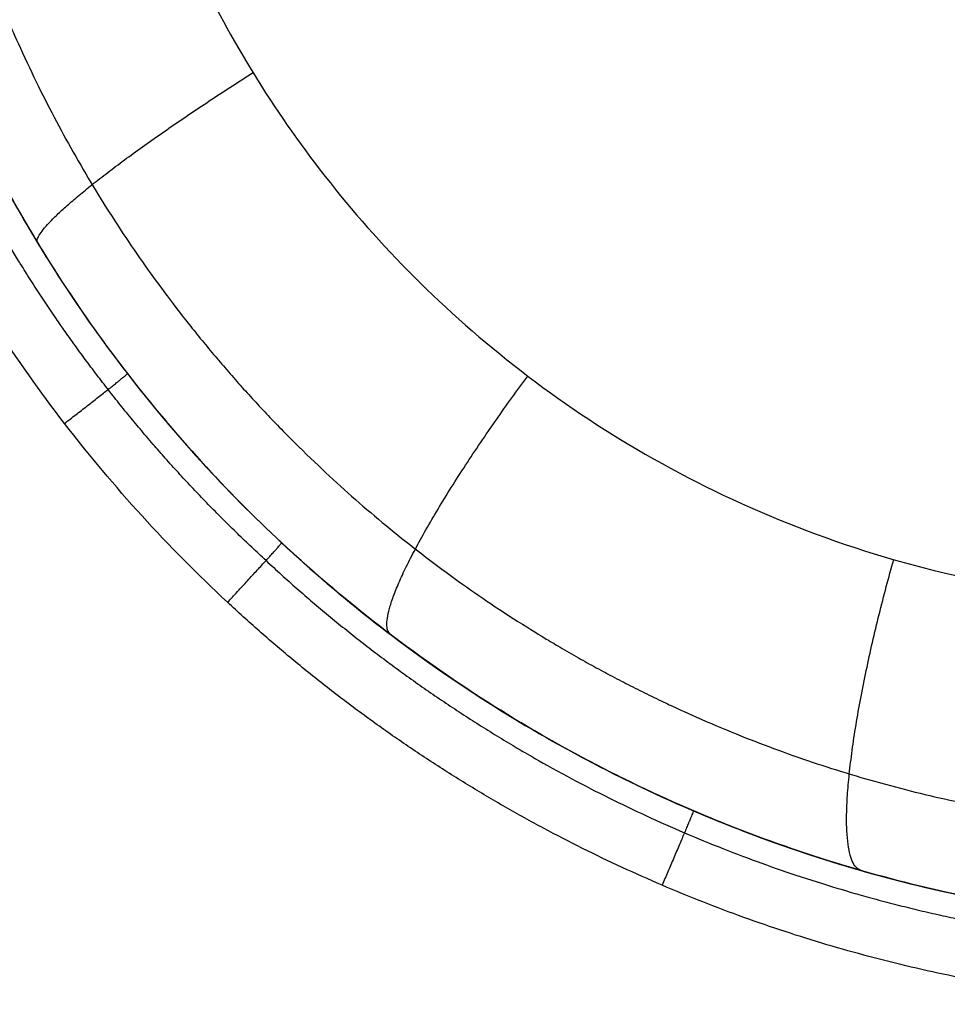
# Model space of a CAD drawing. Header units: millimetres. Extents: x -431 to 432, y -207 to 128.
# Tile 251 of 256: x -33 to -22, y 57 to 69. Entities that reach past the tile are written whole.
import ezdxf

# ---------------------------------------------------------------- set-up
doc = ezdxf.new("R2010")
doc.units = ezdxf.units.MM
doc.header["$MEASUREMENT"] = 0
doc.layers.add('Predefinito', color=7, linetype='Continuous', true_color=0x000000)

# ---------------------------------------------------------------- blocks, each defined once
blk = doc.blocks.new('Blocco 01')
at = {"layer": 'Predefinito'}
for centre, radius, start, end in [((-125.647, 270.467, -201), 204, 276.36128, 304.88477), ((-125.647, 270.467, -201), 204, 276.36128, 304.88477), ((-125.647, 270.467, -201), 205, 276.36128, 304.88477), ((-125.647, 270.467, -206), 210, 276.36128, 304.88477), ((-125.647, 270.467, -210), 210, 276.36128, 304.88477), ((-125.647, 270.467, -208), 210, 276.36128, 304.88477), ((-17.823, 75.909, -177.28), 18, 247.9172, 266.5681)]:
    blk.add_arc(centre, radius, start, end, dxfattribs=at)
for points, weights, knots in [([(-34.625, 72.971, -176.388), (-34.264, 70.951, -176.297), (-33.529, 68.997, -176.146), (-31.41, 65.48, -175.745), (-30.022, 63.916, -175.494), (-26.775, 61.386, -174.928), (-24.912, 60.422, -174.61), (-20.957, 59.223, -173.952), (-18.863, 58.995, -173.61), (-14.721, 59.309, -172.947), (-12.675, 59.857, -172.626), (-9.855, 61.211, -172.194), (-8.954, 61.752, -172.058), (-7.266, 62.993, -171.806), (-6.479, 63.694, -171.691), (-5.048, 65.232, -171.486), (-4.403, 66.069, -171.396), (-3.281, 67.851, -171.244), (-2.803, 68.795, -171.183), (-2.032, 70.759, -171.091), (-1.739, 71.777, -171.06), (-1.348, 73.852, -171.031), (-1.25, 74.907, -171.032), (-1.251, 75.963, -171.049)], [0.882045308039, 0.881071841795, 0.879458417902, 0.87513722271, 0.872427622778, 0.866214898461, 0.862712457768, 0.855337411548, 0.851466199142, 0.843865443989, 0.840138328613, 0.835061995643, 0.833455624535, 0.830477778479, 0.829106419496, 0.826655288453, 0.825575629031, 0.8237541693, 0.823012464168, 0.821899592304, 0.821528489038, 0.821173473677, 0.821189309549, 0.821398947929], [0.280664, 0.280664, 0.280664, 0.280664, 0.650803, 0.650803, 1.020942, 1.020942, 1.391081, 1.391081, 1.76122, 1.76122, 2.131359, 2.131359, 2.316428, 2.316428, 2.501498, 2.501498, 2.686567, 2.686567, 2.871637, 2.871637, 3.056706, 3.056706, 3.241776, 3.241776, 3.241776, 3.241776]), ([(-30.284, 62.511, -178.794), (-31.008, 63.175, -178.812), (-31.67, 63.894, -178.831), (-32.869, 65.429, -178.869), (-33.406, 66.246, -178.888), (-34.117, 67.548, -178.917), (-34.335, 67.991, -178.927), (-34.734, 68.887, -178.946), (-34.914, 69.341, -178.956), (-35.399, 70.723, -178.984), (-35.65, 71.67, -179.003), (-35.825, 72.643, -179.022)], [0.851288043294, 0.854718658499, 0.857809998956, 0.863381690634, 0.865862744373, 0.869132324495, 0.870137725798, 0.871968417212, 0.872796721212, 0.875026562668, 0.87617390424, 0.876978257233], [0, 0, 0, 0, 3.051179, 3.051179, 6.102358, 6.102358, 7.627948, 7.627948, 9.153537, 9.153537, 12.204717, 12.204717, 12.204717, 12.204717]), ([(-30.284, 62.51, -178.794), (-28.743, 61.076, -178.768), (-26.953, 59.912, -178.748), (-23.083, 58.256, -178.718), (-21.005, 57.766, -178.71), (-18.904, 57.641, -178.707)], [0.851288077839, 0.851044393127, 0.850846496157, 0.8505648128, 0.850481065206, 0.850460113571], [2.3919251, 2.3919251, 2.3919251, 2.3919251, 2.7371743, 2.7371743, 3.0824236, 3.0824236, 3.0824236, 3.0824236])]:
    blk.add_rational_spline(points, weights, degree=3, knots=knots, dxfattribs=at)
for points, weights, degree in [([(-32.29, 73.465, -175.027), (-28.049, 50.222, -173.867), (-4.517, 52.351, -169.756), (-4.517, 75.978, -170.174)], [1, 0.393411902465, 0.393411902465, 1], 3), ([(-33.169, 66.527, -178.233), (-33.126, 66.954, -175.059), (-30.448, 68.653, -174.617)], [0.971884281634, 0.76956688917, 0.999999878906], 2), ([(-32.82, 64.237, -179.121), (-32.059, 64.823, -179.131), (-32.029, 64.863, -178.172)], [1, 0.72119168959, 1], 2), ([(-28.717, 61.58, -177.878), (-29.151, 61.91, -174.269), (-26.99, 64.834, -173.939)], [1.00000154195, 0.738642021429, 0.999999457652], 2), ([(-30.769, 61.985, -179.082), (-30.079, 62.726, -179.095), (-30.088, 62.734, -178.082)], [0.999999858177, 0.702576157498, 1], 2), ([(-22.795, 58.609, -177.025), (-23.435, 58.793, -173.206), (-22.385, 62.523, -173.086)], [1.00000049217, 0.718050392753, 0.999998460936], 2), ([(-18.946, 56.924, -178.994), (-23.401, 57.188, -178.998), (-27.503, 58.944, -179.029), (-30.769, 61.985, -179.082)], [1, 0.960660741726, 0.960660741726, 1], 3), ([(-24.905, 59.361, -178.02), (-24.899, 59.358, -179.036), (-25.299, 58.424, -179.02)], [1, 0.701411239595, 1], 2)]:
    blk.add_rational_spline(points, weights, degree=degree, dxfattribs=at)
for points, knots in [([(-35.496, 72.712, -178.406), (-35.326, 71.758, -178.384), (-35.08, 70.821, -178.361), (-34.442, 68.997, -178.311), (-34.051, 68.112, -178.285), (-33.362, 66.841, -178.244), (-33.116, 66.428, -178.23), (-32.591, 65.623, -178.201), (-32.313, 65.231, -178.187), (-31.432, 64.094, -178.143), (-30.785, 63.385, -178.112), (-30.087, 62.735, -178.082)], [0, 0, 0, 0, 0.00286912, 0.00286912, 0.00573806, 0.00573806, 0.00717238, 0.00717238, 0.00860687, 0.00860687, 0.01147548, 0.01147548, 0.01147548, 0.01147548]), ([(-35.496, 72.712, -178.406), (-35.326, 71.757, -178.384), (-35.082, 70.827, -178.361), (-34.608, 69.469, -178.324), (-34.432, 69.022, -178.312), (-34.043, 68.141, -178.285), (-33.83, 67.705, -178.272), (-33.138, 66.425, -178.23), (-32.614, 65.621, -178.202), (-31.444, 64.106, -178.143), (-30.798, 63.395, -178.113), (-30.088, 62.734, -178.082)], [0, 0, 0, 0, 0.00286887, 0.00286887, 0.0043033, 0.0043033, 0.00573774, 0.00573774, 0.00860661, 0.00860661, 0.01147548, 0.01147548, 0.01147548, 0.01147548]), ([(-30.769, 61.985, -179.082), (-31.52, 62.684, -179.094), (-32.202, 63.436, -179.107), (-33.437, 65.038, -179.135), (-33.99, 65.888, -179.15), (-34.719, 67.24, -179.174), (-34.944, 67.7, -179.182), (-35.353, 68.63, -179.198), (-35.538, 69.102, -179.206), (-36.036, 70.536, -179.231), (-36.293, 71.517, -179.248), (-36.472, 72.523, -179.266)], [0, 0, 0, 0, 0.00303221, 0.00303221, 0.00606442, 0.00606442, 0.00758052, 0.00758052, 0.00909663, 0.00909663, 0.01212884, 0.01212884, 0.01212884, 0.01212884]), ([(-18.869, 57.939, -176.477), (-19.359, 57.968, -176.545), (-19.846, 58.016, -176.613), (-20.817, 58.153, -176.748), (-21.301, 58.241, -176.815), (-22.263, 58.458, -176.95), (-22.742, 58.587, -177.017), (-23.694, 58.886, -177.152), (-24.167, 59.056, -177.219), (-25.108, 59.441, -177.354), (-25.575, 59.655, -177.421), (-26.502, 60.131, -177.554), (-26.961, 60.392, -177.621), (-27.872, 60.966, -177.754), (-28.323, 61.278, -177.82), (-29.214, 61.961, -177.952), (-29.654, 62.331, -178.017), (-30.088, 62.734, -178.082)], [4.6703658, 4.6703658, 4.6703658, 4.6703658, 4.7568029, 4.7568029, 4.84324, 4.84324, 4.929677, 4.929677, 5.0161145, 5.0161145, 5.1025525, 5.1025525, 5.1889914, 5.1889914, 5.2754315, 5.2754315, 5.3618734, 5.3618734, 5.3618734, 5.3618734]), ([(-30.088, 62.734, -178.082), (-29.336, 62.034, -178.069), (-28.527, 61.401, -178.058), (-26.806, 60.277, -178.037), (-25.894, 59.786, -178.028), (-23.991, 58.967, -178.013), (-23.002, 58.638, -178.007), (-20.975, 58.157, -177.998), (-19.939, 58.002, -177.995), (-18.887, 57.94, -177.994)], [2.3919251, 2.3919251, 2.3919251, 2.3919251, 2.5639154, 2.5639154, 2.7373068, 2.7373068, 2.9106582, 2.9106582, 3.0824236, 3.0824236, 3.0824236, 3.0824236]), ([(-30.088, 62.734, -178.082), (-28.571, 61.323, -178.056), (-26.81, 60.176, -178.035), (-23.001, 58.546, -178.005), (-20.955, 58.063, -177.996), (-18.887, 57.94, -177.994)], [2.3919251, 2.3919251, 2.3919251, 2.3919251, 2.7371743, 2.7371743, 3.0824236, 3.0824236, 3.0824236, 3.0824236]), ([(-30.087, 62.735, -178.082), (-29.708, 62.381, -178.025), (-29.313, 62.044, -177.966), (-28.496, 61.405, -177.845), (-28.073, 61.104, -177.783), (-26.769, 60.256, -177.593), (-25.85, 59.766, -177.46), (-24.42, 59.154, -177.255), (-23.934, 58.97, -177.186), (-22.949, 58.646, -177.047), (-22.449, 58.506, -176.976), (-20.935, 58.15, -176.764), (-19.904, 58, -176.62), (-18.869, 57.94, -176.477)], [-5.3618734, -5.3618734, -5.3618734, -5.3618734, -5.2754349, -5.2754349, -5.1889965, -5.1889965, -5.0161199, -5.0161199, -4.9296812, -4.9296812, -4.8432427, -4.8432427, -4.6703658, -4.6703658, -4.6703658, -4.6703658])]:
    blk.add_open_spline(points, degree=3, knots=knots, dxfattribs=at)

msp = doc.modelspace()

# ---------------------------------------------------------------- block references
at = {"layer": 'Predefinito'}
msp.add_blockref('Blocco 01', (0, 0), dxfattribs=at)

doc.saveas('drawing.dxf')
